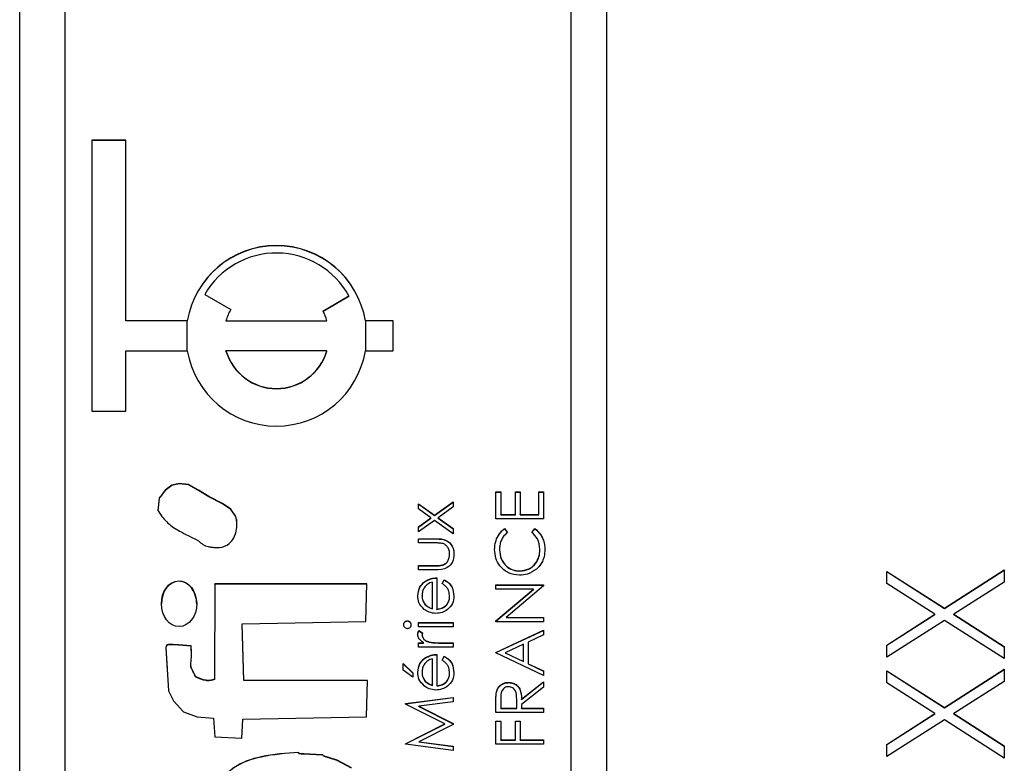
# Model space of a CAD drawing. Header units: millimetres. Extents: x 181 to 1242, y 71 to 1037.
# Tile 14 of 30: x 907.36 to 918.26, y 553.58 to 561.82. Entities that reach past the tile are written whole.
import ezdxf

# ---------------------------------------------------------------- set-up
doc = ezdxf.new("R2010")
doc.units = ezdxf.units.MM

msp = doc.modelspace()

# ---------------------------------------------------------------- linework, layer by layer
at = {"color": 7, "linetype": 'Continuous', "lineweight": 25}
for p, q in [((907.356, 543.987), (907.356, 583.083)), ((913.456, 582.675), (913.456, 542.689)), ((913.856, 542.689), (913.856, 582.675)), ((907.856, 580.676), (907.856, 544.688)), ((908.531, 560.482), (908.156, 560.482)), ((908.156, 560.482), (908.156, 557.483)), ((908.531, 560.48), (908.156, 560.48)), ((908.531, 558.483), (908.531, 560.482)), ((909.404, 558.775), (909.693, 558.608)), ((909.404, 558.772), (909.404, 558.775)), ((909.404, 558.772), (909.692, 558.606)), ((910.713, 558.591), (911.001, 558.758)), ((910.714, 558.589), (911.001, 558.755)), ((911.001, 558.755), (911.001, 558.758)), ((909.212, 558.483), (908.531, 558.483)), ((908.531, 558.481), (908.531, 558.483)), ((909.212, 558.481), (908.531, 558.481)), ((909.212, 558.481), (909.212, 558.483)), ((909.639, 558.481), (909.639, 558.483)), ((909.639, 558.483), (910.757, 558.483)), ((909.639, 558.481), (910.757, 558.481)), ((910.757, 558.481), (910.757, 558.483)), ((911.49, 558.483), (911.184, 558.483)), ((911.184, 558.481), (911.184, 558.483)), ((911.49, 558.481), (911.184, 558.481)), ((911.49, 558.15), (911.49, 558.483)), ((908.531, 557.483), (908.531, 558.15)), ((908.531, 558.15), (909.212, 558.15)), ((909.639, 558.147), (909.639, 558.15)), ((910.757, 558.15), (909.639, 558.15)), ((910.757, 558.147), (910.757, 558.15)), ((911.184, 558.15), (911.49, 558.15)), ((908.156, 557.483), (908.531, 557.483)), ((912.627, 556.59), (912.681, 556.59)), ((912.627, 556.291), (912.627, 556.59)), ((912.627, 556.587), (912.681, 556.587)), ((912.681, 556.59), (912.681, 556.339)), ((912.844, 556.59), (912.898, 556.59)), ((912.844, 556.339), (912.844, 556.59)), ((912.844, 556.587), (912.898, 556.587)), ((912.898, 556.59), (912.898, 556.339)), ((913.102, 556.59), (913.156, 556.59)), ((913.102, 556.339), (913.102, 556.59)), ((913.102, 556.587), (913.156, 556.587)), ((913.156, 556.59), (913.156, 556.291)), ((911.77, 556.458), (911.949, 556.33)), ((911.77, 556.402), (911.77, 556.458)), ((911.77, 556.455), (911.949, 556.328)), ((911.949, 556.33), (912.156, 556.478)), ((911.949, 556.328), (912.156, 556.476)), ((912.156, 556.478), (912.156, 556.422)), ((911.909, 556.302), (911.77, 556.402)), ((912.156, 556.422), (911.988, 556.302)), ((912.681, 556.339), (912.844, 556.339)), ((912.681, 556.336), (912.681, 556.339)), ((912.681, 556.336), (912.844, 556.336)), ((912.844, 556.336), (912.844, 556.339)), ((912.898, 556.339), (913.102, 556.339)), ((912.898, 556.336), (912.898, 556.339)), ((912.898, 556.336), (913.102, 556.336)), ((913.102, 556.336), (913.102, 556.339)), ((909.749, 556.315), (909.749, 556.317)), ((911.77, 556.203), (911.909, 556.302)), ((911.77, 556.2), (911.909, 556.299)), ((911.949, 556.274), (911.77, 556.146)), ((911.909, 556.299), (911.909, 556.302)), ((911.949, 556.328), (911.949, 556.33)), ((912.156, 556.126), (911.949, 556.274)), ((911.988, 556.302), (912.156, 556.182)), ((911.988, 556.299), (911.988, 556.302)), ((911.988, 556.299), (912.156, 556.18)), ((913.156, 556.291), (912.627, 556.291)), ((911.77, 556.146), (911.77, 556.203)), ((912.156, 556.182), (912.156, 556.126)), ((912.724, 556.183), (912.756, 556.141)), ((912.724, 556.18), (912.724, 556.183)), ((912.724, 556.18), (912.756, 556.139)), ((913.027, 556.141), (913.059, 556.183)), ((913.027, 556.139), (913.059, 556.18)), ((913.059, 556.18), (913.059, 556.183)), ((911.77, 556.071), (911.958, 556.071)), ((911.77, 556.024), (911.77, 556.071)), ((911.77, 556.069), (911.958, 556.069)), ((911.949, 556.024), (911.77, 556.024)), ((911.958, 556.069), (911.958, 556.071)), ((912.668, 555.946), (912.668, 555.949)), ((913.115, 555.95), (913.115, 555.952)), ((912.115, 555.897), (912.115, 555.899)), ((911.77, 555.773), (911.949, 555.773)), ((911.77, 555.726), (911.77, 555.773)), ((911.77, 555.77), (911.949, 555.77)), ((911.954, 555.726), (911.77, 555.726)), ((911.949, 555.77), (911.949, 555.773)), ((912.039, 555.778), (912.039, 555.781)), ((912.892, 555.712), (912.892, 555.715)), ((916.956, 555.709), (917.593, 555.302)), ((916.956, 555.575), (916.956, 555.709)), ((916.956, 555.706), (917.593, 555.299)), ((917.593, 555.302), (918.256, 555.726)), ((917.593, 555.299), (918.256, 555.723)), ((918.256, 555.726), (918.256, 555.591)), ((911.839, 555.593), (911.839, 555.595)), ((911.926, 555.297), (911.926, 555.59)), ((911.973, 555.637), (911.973, 555.292)), ((912.034, 555.575), (912.056, 555.617)), ((912.034, 555.572), (912.056, 555.614)), ((912.056, 555.614), (912.056, 555.617)), ((917.488, 555.234), (916.956, 555.575)), ((918.256, 555.591), (917.698, 555.234)), ((909.517, 555.572), (909.512, 554.516)), ((909.517, 555.569), (909.512, 554.513)), ((911.198, 555.572), (909.517, 555.572)), ((909.517, 555.569), (909.517, 555.572)), ((911.198, 555.569), (909.517, 555.569)), ((911.187, 555.155), (911.198, 555.572)), ((912.627, 555.559), (913.156, 555.559)), ((912.627, 555.511), (912.627, 555.559)), ((912.627, 555.556), (913.156, 555.556)), ((913.044, 555.511), (912.627, 555.511)), ((912.627, 555.162), (913.044, 555.511)), ((912.627, 555.159), (913.044, 555.509)), ((913.156, 555.548), (912.741, 555.199)), ((913.044, 555.509), (913.044, 555.511)), ((913.156, 555.559), (913.156, 555.548)), ((911.81, 555.44), (911.81, 555.442)), ((912.115, 555.43), (912.115, 555.433)), ((911.846, 555.34), (911.846, 555.343)), ((911.926, 555.294), (911.926, 555.297)), ((911.973, 555.289), (911.973, 555.292)), ((917.593, 555.299), (917.593, 555.302)), ((909.819, 555.128), (911.187, 555.155)), ((911.648, 555.16), (911.648, 555.163)), ((911.77, 555.142), (912.156, 555.142)), ((911.77, 555.095), (911.77, 555.142)), ((911.77, 555.14), (912.156, 555.14)), ((912.156, 555.142), (912.156, 555.095)), ((912.627, 555.152), (912.627, 555.162)), ((913.156, 555.152), (912.627, 555.152)), ((912.741, 555.199), (913.156, 555.199)), ((912.741, 555.197), (912.741, 555.199)), ((912.741, 555.197), (913.156, 555.197)), ((913.156, 555.199), (913.156, 555.152)), ((916.956, 554.894), (917.488, 555.234)), ((916.956, 554.891), (917.488, 555.232)), ((917.593, 555.167), (916.956, 554.759)), ((917.488, 555.232), (917.488, 555.234)), ((918.256, 554.743), (917.593, 555.167)), ((917.698, 555.234), (918.256, 554.877)), ((917.698, 555.232), (917.698, 555.234)), ((917.698, 555.232), (918.256, 554.875)), ((909.839, 554.504), (909.819, 555.128)), ((909.819, 555.126), (909.819, 555.128)), ((909.839, 554.501), (909.819, 555.126)), ((912.156, 555.095), (911.77, 555.095)), ((911.776, 555.054), (911.817, 555.028)), ((911.776, 555.052), (911.776, 555.054)), ((911.776, 555.052), (911.817, 555.026)), ((912.627, 554.813), (913.156, 555.057)), ((912.627, 554.81), (913.156, 555.054)), ((913.156, 555.057), (913.156, 555.005)), ((911.81, 555.001), (911.81, 555.004)), ((911.894, 554.924), (911.894, 554.927)), ((913.156, 555.005), (912.987, 554.927)), ((912.987, 554.927), (912.987, 554.687)), ((909.255, 554.883), (909.255, 554.885)), ((909.255, 554.833), (909.255, 554.883)), ((911.77, 554.919), (911.826, 554.919)), ((911.77, 554.871), (911.77, 554.919)), ((911.77, 554.916), (911.826, 554.916)), ((912.156, 554.871), (911.77, 554.871)), ((911.826, 554.916), (911.826, 554.919)), ((912.026, 554.919), (912.156, 554.919)), ((912.026, 554.916), (912.026, 554.919)), ((912.026, 554.916), (912.156, 554.916)), ((912.156, 554.919), (912.156, 554.871)), ((912.627, 554.806), (912.627, 554.813)), ((912.932, 554.902), (912.73, 554.809)), ((912.932, 554.713), (912.932, 554.902)), ((916.956, 554.759), (916.956, 554.894)), ((918.256, 554.877), (918.256, 554.743)), ((911.839, 554.745), (911.839, 554.748)), ((911.926, 554.449), (911.926, 554.742)), ((911.973, 554.79), (911.973, 554.444)), ((912.034, 554.727), (912.056, 554.769)), ((912.034, 554.725), (912.056, 554.767)), ((912.056, 554.767), (912.056, 554.769)), ((913.156, 554.555), (912.627, 554.806)), ((912.73, 554.809), (912.932, 554.713)), ((912.73, 554.806), (912.73, 554.809)), ((912.73, 554.806), (912.932, 554.711)), ((912.932, 554.711), (912.932, 554.713)), ((909.252, 554.663), (909.252, 554.661)), ((911.6, 554.688), (911.708, 554.586)), ((911.6, 554.614), (911.6, 554.688)), ((911.6, 554.685), (911.708, 554.584)), ((911.708, 554.539), (911.6, 554.614)), ((911.81, 554.592), (911.81, 554.594)), ((912.987, 554.687), (913.156, 554.607)), ((912.987, 554.685), (912.987, 554.687)), ((912.987, 554.685), (913.156, 554.604)), ((913.156, 554.607), (913.156, 554.555)), ((916.956, 554.609), (917.593, 554.202)), ((916.956, 554.475), (916.956, 554.609)), ((916.956, 554.607), (917.593, 554.199)), ((917.593, 554.202), (918.256, 554.626)), ((917.593, 554.199), (918.256, 554.624)), ((918.256, 554.626), (918.256, 554.492)), ((909.303, 554.541), (909.303, 554.544)), ((909.512, 554.513), (909.512, 554.516)), ((911.207, 554.501), (909.839, 554.504)), ((909.839, 554.501), (909.839, 554.504)), ((911.207, 554.499), (909.839, 554.501)), ((911.196, 554.1), (911.207, 554.501)), ((911.708, 554.586), (911.708, 554.539)), ((911.846, 554.492), (911.846, 554.495)), ((912.115, 554.582), (912.115, 554.585)), ((912.912, 554.293), (913.156, 554.487)), ((912.912, 554.29), (913.156, 554.485)), ((913.156, 554.487), (913.156, 554.429)), ((918.256, 554.492), (917.698, 554.135)), ((911.926, 554.446), (911.926, 554.449)), ((911.973, 554.441), (911.973, 554.444)), ((912.769, 554.478), (912.769, 554.481)), ((913.156, 554.429), (912.912, 554.234)), ((917.488, 554.135), (916.956, 554.475)), ((911.627, 554.245), (912.156, 554.315)), ((911.627, 554.242), (912.156, 554.312)), ((912.156, 554.267), (911.775, 554.217)), ((912.156, 554.315), (912.156, 554.267)), ((912.634, 554.371), (912.634, 554.374)), ((912.681, 554.295), (912.681, 554.196)), ((912.858, 554.293), (912.858, 554.294)), ((912.858, 554.196), (912.858, 554.293)), ((912.858, 554.29), (912.858, 554.293)), ((912.858, 554.193), (912.858, 554.29)), ((912.912, 554.29), (912.912, 554.293)), ((911.627, 554.238), (911.627, 554.245)), ((912.061, 554.02), (911.627, 554.238)), ((911.775, 554.217), (912.156, 554.026)), ((911.775, 554.214), (911.775, 554.217)), ((911.775, 554.214), (912.156, 554.023)), ((912.627, 554.148), (912.627, 554.254)), ((912.681, 554.196), (912.858, 554.196)), ((912.681, 554.193), (912.681, 554.196)), ((912.681, 554.193), (912.858, 554.193)), ((912.858, 554.193), (912.858, 554.196)), ((912.912, 554.234), (912.912, 554.196)), ((912.912, 554.196), (913.156, 554.196)), ((912.912, 554.193), (912.912, 554.196)), ((912.912, 554.193), (913.156, 554.193)), ((913.156, 554.196), (913.156, 554.148)), ((917.593, 554.199), (917.593, 554.202)), ((909.501, 554.085), (909.517, 553.877)), ((909.815, 553.864), (909.828, 554.073)), ((909.828, 554.073), (911.196, 554.1)), ((913.156, 554.148), (912.627, 554.148)), ((912.627, 554.053), (912.681, 554.053)), ((912.627, 553.796), (912.627, 554.053)), ((912.627, 554.051), (912.681, 554.051)), ((912.681, 554.053), (912.681, 553.843)), ((912.844, 554.053), (912.898, 554.053)), ((912.844, 553.843), (912.844, 554.053)), ((912.844, 554.051), (912.898, 554.051)), ((912.898, 554.053), (912.898, 553.843)), ((916.956, 553.794), (917.488, 554.135)), ((916.956, 553.792), (917.488, 554.132)), ((917.593, 554.067), (916.956, 553.66)), ((917.488, 554.132), (917.488, 554.135)), ((918.256, 553.643), (917.593, 554.067)), ((917.698, 554.135), (918.256, 553.778)), ((917.698, 554.132), (917.698, 554.135)), ((917.698, 554.132), (918.256, 553.775)), ((911.627, 553.802), (912.061, 554.02)), ((911.627, 553.799), (912.061, 554.017)), ((912.156, 554.015), (911.775, 553.823)), ((912.061, 554.017), (912.061, 554.02)), ((912.156, 554.026), (912.156, 554.015)), ((909.517, 553.877), (909.815, 553.864)), ((912.681, 553.843), (912.844, 553.843)), ((912.681, 553.84), (912.681, 553.843)), ((912.681, 553.84), (912.844, 553.84)), ((912.844, 553.84), (912.844, 553.843)), ((912.898, 553.843), (913.156, 553.843)), ((912.898, 553.84), (912.898, 553.843)), ((912.898, 553.84), (913.156, 553.84)), ((913.156, 553.843), (913.156, 553.796)), ((911.627, 553.795), (911.627, 553.802)), ((912.156, 553.725), (911.627, 553.795)), ((911.775, 553.823), (912.156, 553.773)), ((911.775, 553.821), (911.775, 553.823)), ((911.775, 553.821), (912.156, 553.77)), ((912.156, 553.773), (912.156, 553.725)), ((913.156, 553.796), (912.627, 553.796)), ((916.956, 553.66), (916.956, 553.794)), ((918.256, 553.778), (918.256, 553.643)), ((910.441, 553.704), (910.441, 553.706))]:
    msp.add_line(p, q, dxfattribs=at)
at = {"color": 8, "linetype": 'Continuous', "lineweight": 25}
for p, q in [((909.212, 558.15), (909.212, 558.481)), ((911.184, 558.481), (911.184, 558.15))]:
    msp.add_line(p, q, dxfattribs=at)
at = {"color": 7, "linetype": 'Continuous', "lineweight": 25, "flags": 128}
for points in [[(909.749, 556.317), (909.693, 556.398), (909.6, 556.461), (909.449, 556.538), (909.336, 556.608), (909.225, 556.669), (909.12, 556.681), (909.039, 556.664), (908.966, 556.607), (908.936, 556.569), (908.924, 556.549), (908.914, 556.533), (908.905, 556.526), (908.901, 556.522), (908.9, 556.52), (908.899, 556.519), (908.899, 556.518), (908.899, 556.518), (908.899, 556.518), (908.899, 556.518), (908.899, 556.518), (908.899, 556.518), (908.899, 556.518), (908.885, 556.384)], [(909.749, 556.315), (909.693, 556.395), (909.6, 556.458), (909.449, 556.535), (909.336, 556.605), (909.225, 556.667), (909.12, 556.679), (909.039, 556.661), (908.966, 556.605), (908.936, 556.566), (908.924, 556.547), (908.914, 556.53), (908.905, 556.523), (908.901, 556.519), (908.9, 556.517), (908.899, 556.516), (908.899, 556.516), (908.899, 556.515), (908.899, 556.515), (908.899, 556.515), (908.899, 556.515), (908.899, 556.515), (908.899, 556.515), (908.885, 556.381)], [(909.255, 554.885), (909.114, 554.895), (909.052, 554.898), (909.024, 554.898), (909.003, 554.898), (908.992, 554.895), (908.983, 554.888), (908.976, 554.877), (908.974, 554.872), (908.973, 554.87), (908.973, 554.869), (908.973, 554.868), (908.973, 554.868), (908.973, 554.868), (908.973, 554.868), (908.973, 554.868), (908.973, 554.868), (908.973, 554.868), (909.002, 554.386), (909.06, 554.278), (909.169, 554.156), (909.32, 554.099), (909.501, 554.085)], [(909.255, 554.883), (909.114, 554.892), (909.052, 554.895), (909.024, 554.895), (909.003, 554.895), (908.992, 554.893), (908.983, 554.886), (908.976, 554.875), (908.974, 554.87), (908.973, 554.867), (908.973, 554.866), (908.973, 554.866), (908.973, 554.866), (908.973, 554.866), (908.973, 554.866), (908.973, 554.865), (908.973, 554.865), (908.973, 554.865), (908.988, 554.617)], [(911.031, 553.533), (910.869, 553.618), (910.79, 553.644), (910.753, 553.655), (910.737, 553.66), (910.73, 553.663), (910.724, 553.664), (910.72, 553.667), (910.717, 553.672), (910.713, 553.677), (910.711, 553.679), (910.71, 553.679), (910.709, 553.679), (910.709, 553.679), (910.709, 553.679), (910.709, 553.679), (910.709, 553.679), (910.709, 553.679), (910.709, 553.679), (910.567, 553.686), (910.505, 553.688), (910.477, 553.69), (910.465, 553.691), (910.456, 553.692), (910.451, 553.694), (910.448, 553.698), (910.441, 553.706)], [(911.031, 553.53), (910.869, 553.615), (910.79, 553.641), (910.753, 553.652), (910.737, 553.658), (910.73, 553.66), (910.724, 553.662), (910.72, 553.665), (910.717, 553.67), (910.713, 553.675), (910.711, 553.676), (910.71, 553.676), (910.709, 553.676), (910.709, 553.676), (910.709, 553.676), (910.709, 553.676), (910.709, 553.676), (910.709, 553.676), (910.709, 553.676), (910.567, 553.683), (910.505, 553.685), (910.477, 553.687), (910.465, 553.688), (910.456, 553.689), (910.451, 553.691), (910.448, 553.695), (910.441, 553.704)]]:
    msp.add_lwpolyline(points, dxfattribs=at)
at = {"color": 7, "linetype": 'Continuous', "lineweight": 25}
for centre, radius, start, end in [((910.198, 558.316), 1, 9.6103, 170.3897), ((910.198, 558.314), 1, 9.6103, 170.3897), ((910.198, 558.316), 0.917, 28.7944, 149.9848), ((910.198, 558.317), 0.583, 149.9914, 163.3929), ((910.198, 558.317), 0.583, 16.607, 28.089), ((910.198, 558.317), 1, 189.6103, 350.3897), ((910.198, 558.317), 0.583, 196.6178, 343.3822), ((910.198, 558.314), 0.583, 196.6178, 343.3822)]:
    msp.add_arc(centre, radius, start, end, dxfattribs=at)
msp.add_ellipse((909.12, 555.351), major_axis=(-0.002, 0.252), ratio=0.776311, dxfattribs=at)
for start_param, end_param in [(6.283174, 7.843209), (4.701616, 6.283174)]:
    msp.add_ellipse((909.12, 555.348), major_axis=(-0.002, 0.252), ratio=0.776311, start_param=start_param, end_param=end_param, dxfattribs=at)
for points, knots in [([(908.885, 556.384), (908.915, 556.339), (908.975, 556.249), (909.106, 556.165), (909.226, 556.1), (909.324, 556.059), (909.383, 556.005), (909.436, 555.983), (909.484, 555.977), (909.526, 555.971), (909.593, 555.972), (909.672, 556.003), (909.73, 556.078), (909.757, 556.155), (909.765, 556.237), (909.754, 556.291), (909.749, 556.317)], [0, 0, 0, 0, 0.127527, 0.252262, 0.364104, 0.452112, 0.502009, 0.551538, 0.585124, 0.618565, 0.651733, 0.743689, 0.806528, 0.870984, 0.93641, 1, 1, 1, 1]), ([(909.76, 556.223), (909.76, 556.227), (909.764, 556.258), (909.756, 556.288), (909.749, 556.315)], [0, 0, 0, 0, 0.129202, 1, 1, 1, 1]), ([(912.613, 555.952), (912.616, 555.982), (912.619, 556.032), (912.646, 556.096), (912.679, 556.145), (912.709, 556.17), (912.724, 556.183)], [0, 0, 0, 0, 0.33969, 0.55984, 0.77993, 1, 1, 1, 1]), ([(912.613, 555.949), (912.616, 555.98), (912.619, 556.029), (912.646, 556.094), (912.679, 556.143), (912.709, 556.168), (912.724, 556.18)], [0, 0, 0, 0, 0.33969, 0.55984, 0.77993, 1, 1, 1, 1]), ([(912.756, 556.141), (912.738, 556.124), (912.708, 556.096), (912.683, 556.044), (912.67, 555.997), (912.668, 555.965), (912.668, 555.949)], [0, 0, 0, 0, 0.339327, 0.559466, 0.779727, 1, 1, 1, 1]), ([(913.115, 555.952), (913.111, 555.993), (913.102, 556.066), (913.05, 556.118), (913.027, 556.141)], [0, 0, 0, 0, 0.558772, 1, 1, 1, 1]), ([(913.059, 556.183), (913.081, 556.163), (913.119, 556.129), (913.15, 556.067), (913.167, 556.011), (913.169, 555.972), (913.17, 555.953)], [0, 0, 0, 0, 0.339341, 0.559515, 0.77972, 1, 1, 1, 1]), ([(913.059, 556.18), (913.081, 556.16), (913.119, 556.127), (913.15, 556.065), (913.167, 556.008), (913.169, 555.97), (913.17, 555.95)], [0, 0, 0, 0, 0.339341, 0.559515, 0.77972, 1, 1, 1, 1]), ([(912.043, 556.016), (912.026, 556.019), (911.994, 556.024), (911.963, 556.024), (911.949, 556.024)], [0, 0, 0, 0, 0.559371, 1, 1, 1, 1]), ([(911.958, 556.071), (911.987, 556.071), (912.044, 556.07), (912.12, 556.033), (912.159, 555.967), (912.162, 555.922), (912.163, 555.899)], [0, 0, 0, 0, 0.281501, 0.559646, 0.779298, 1, 1, 1, 1]), ([(911.958, 556.069), (911.987, 556.068), (912.044, 556.068), (912.12, 556.03), (912.159, 555.964), (912.162, 555.919), (912.163, 555.896)], [0, 0, 0, 0, 0.281501, 0.559646, 0.779298, 1, 1, 1, 1]), ([(912.115, 555.899), (912.115, 555.913), (912.113, 555.941), (912.097, 555.976), (912.073, 556.002), (912.053, 556.012), (912.043, 556.016)], [0, 0, 0, 0, 0.2802697, 0.5600069, 0.7800741, 1, 1, 1, 1]), ([(912.889, 555.667), (912.847, 555.672), (912.764, 555.682), (912.673, 555.76), (912.621, 555.854), (912.616, 555.919), (912.613, 555.952)], [0, 0, 0, 0, 0.279512, 0.55908, 0.779374, 1, 1, 1, 1]), ([(912.668, 555.949), (912.672, 555.915), (912.679, 555.848), (912.737, 555.769), (912.812, 555.722), (912.866, 555.717), (912.892, 555.715)], [0, 0, 0, 0, 0.2798558, 0.5595188, 0.7796855, 1, 1, 1, 1]), ([(912.668, 555.946), (912.672, 555.913), (912.679, 555.845), (912.737, 555.766), (912.812, 555.719), (912.866, 555.715), (912.892, 555.712)], [0, 0, 0, 0, 0.279856, 0.559519, 0.779686, 1, 1, 1, 1]), ([(912.892, 555.715), (912.926, 555.719), (912.995, 555.727), (913.069, 555.793), (913.11, 555.872), (913.114, 555.925), (913.115, 555.952)], [0, 0, 0, 0, 0.279434, 0.558921, 0.779283, 1, 1, 1, 1]), ([(912.892, 555.712), (912.926, 555.716), (912.995, 555.724), (913.069, 555.791), (913.11, 555.869), (913.114, 555.923), (913.115, 555.95)], [0, 0, 0, 0, 0.279434, 0.558921, 0.779283, 1, 1, 1, 1]), ([(913.17, 555.953), (913.168, 555.925), (913.166, 555.879), (913.144, 555.819), (913.116, 555.772), (913.09, 555.747), (913.077, 555.734)], [0, 0, 0, 0, 0.339838, 0.559927, 0.779959, 1, 1, 1, 1]), ([(912.163, 555.899), (912.161, 555.869), (912.156, 555.811), (912.079, 555.729), (912.002, 555.727), (911.954, 555.726)], [0, 0, 0, 0, 0.28097, 0.559785, 1, 1, 1, 1]), ([(912.039, 555.781), (912.052, 555.786), (912.078, 555.798), (912.109, 555.841), (912.113, 555.877), (912.115, 555.899)], [0, 0, 0, 0, 0.280117, 0.560544, 1, 1, 1, 1]), ([(912.039, 555.778), (912.052, 555.784), (912.078, 555.796), (912.109, 555.838), (912.113, 555.874), (912.115, 555.897)], [0, 0, 0, 0, 0.280117, 0.560544, 1, 1, 1, 1]), ([(911.949, 555.773), (911.966, 555.773), (911.996, 555.773), (912.026, 555.778), (912.039, 555.781)], [0, 0, 0, 0, 0.560377, 1, 1, 1, 1]), ([(911.949, 555.77), (911.966, 555.77), (911.996, 555.77), (912.026, 555.776), (912.039, 555.778)], [0, 0, 0, 0, 0.560377, 1, 1, 1, 1]), ([(913.077, 555.734), (913.045, 555.713), (912.988, 555.673), (912.919, 555.669), (912.889, 555.667)], [0, 0, 0, 0, 0.559029, 1, 1, 1, 1]), ([(911.763, 555.44), (911.767, 555.474), (911.774, 555.536), (911.819, 555.577), (911.839, 555.595)], [0, 0, 0, 0, 0.5589188, 1, 1, 1, 1]), ([(911.763, 555.437), (911.767, 555.471), (911.774, 555.533), (911.819, 555.574), (911.839, 555.593)], [0, 0, 0, 0, 0.558919, 1, 1, 1, 1]), ([(911.926, 555.59), (911.907, 555.584), (911.871, 555.573), (911.834, 555.532), (911.814, 555.487), (911.811, 555.457), (911.81, 555.442)], [0, 0, 0, 0, 0.2801382, 0.5591944, 0.7795977, 1, 1, 1, 1]), ([(911.839, 555.595), (911.862, 555.609), (911.904, 555.634), (911.952, 555.636), (911.973, 555.637)], [0, 0, 0, 0, 0.558897, 1, 1, 1, 1]), ([(911.839, 555.593), (911.862, 555.607), (911.904, 555.631), (911.952, 555.634), (911.973, 555.635)], [0, 0, 0, 0, 0.558897, 1, 1, 1, 1]), ([(912.115, 555.433), (912.114, 555.452), (912.11, 555.484), (912.091, 555.525), (912.065, 555.553), (912.044, 555.568), (912.034, 555.575)], [0, 0, 0, 0, 0.3394652, 0.5596261, 0.7794983, 1, 1, 1, 1]), ([(912.056, 555.617), (912.074, 555.606), (912.109, 555.585), (912.154, 555.524), (912.159, 555.471), (912.163, 555.439)], [0, 0, 0, 0, 0.280919, 0.561407, 1, 1, 1, 1]), ([(912.056, 555.614), (912.074, 555.604), (912.109, 555.582), (912.154, 555.521), (912.159, 555.468), (912.163, 555.436)], [0, 0, 0, 0, 0.280919, 0.561407, 1, 1, 1, 1]), ([(911.835, 555.289), (911.811, 555.312), (911.77, 555.355), (911.765, 555.414), (911.763, 555.44)], [0, 0, 0, 0, 0.558577, 1, 1, 1, 1]), ([(911.81, 555.442), (911.812, 555.422), (911.815, 555.385), (911.837, 555.356), (911.846, 555.343)], [0, 0, 0, 0, 0.559458, 1, 1, 1, 1]), ([(911.81, 555.44), (911.812, 555.419), (911.815, 555.382), (911.837, 555.353), (911.846, 555.34)], [0, 0, 0, 0, 0.5594582, 1, 1, 1, 1]), ([(912.163, 555.439), (912.16, 555.409), (912.155, 555.35), (912.099, 555.287), (912.033, 555.25), (911.987, 555.246), (911.964, 555.244)], [0, 0, 0, 0, 0.279885, 0.558859, 0.779462, 1, 1, 1, 1]), ([(911.973, 555.292), (911.994, 555.294), (912.036, 555.299), (912.083, 555.336), (912.111, 555.383), (912.114, 555.416), (912.115, 555.433)], [0, 0, 0, 0, 0.279963, 0.559359, 0.779526, 1, 1, 1, 1]), ([(911.973, 555.289), (911.994, 555.291), (912.036, 555.296), (912.083, 555.334), (912.111, 555.381), (912.114, 555.414), (912.115, 555.43)], [0, 0, 0, 0, 0.279963, 0.559359, 0.779526, 1, 1, 1, 1]), ([(911.964, 555.244), (911.938, 555.246), (911.891, 555.251), (911.852, 555.277), (911.835, 555.289)], [0, 0, 0, 0, 0.5594271, 1, 1, 1, 1]), ([(911.846, 555.343), (911.86, 555.331), (911.883, 555.31), (911.912, 555.301), (911.926, 555.297)], [0, 0, 0, 0, 0.558795, 1, 1, 1, 1]), ([(911.846, 555.34), (911.86, 555.328), (911.883, 555.308), (911.912, 555.298), (911.926, 555.294)], [0, 0, 0, 0, 0.558795, 1, 1, 1, 1]), ([(911.607, 555.118), (911.607, 555.125), (911.609, 555.137), (911.619, 555.152), (911.633, 555.161), (911.643, 555.162), (911.648, 555.163)], [0, 0, 0, 0, 0.279869, 0.559866, 0.779911, 1, 1, 1, 1]), ([(911.607, 555.116), (911.607, 555.122), (911.609, 555.135), (911.619, 555.149), (911.633, 555.159), (911.643, 555.16), (911.648, 555.16)], [0, 0, 0, 0, 0.279869, 0.559866, 0.779911, 1, 1, 1, 1]), ([(911.648, 555.163), (911.654, 555.162), (911.666, 555.16), (911.679, 555.147), (911.687, 555.133), (911.688, 555.123), (911.688, 555.118)], [0, 0, 0, 0, 0.27916, 0.558862, 0.779356, 1, 1, 1, 1]), ([(911.648, 555.16), (911.654, 555.159), (911.666, 555.157), (911.679, 555.145), (911.687, 555.131), (911.688, 555.121), (911.688, 555.116)], [0, 0, 0, 0, 0.27916, 0.558862, 0.779356, 1, 1, 1, 1]), ([(911.648, 555.075), (911.641, 555.075), (911.629, 555.077), (911.616, 555.09), (911.608, 555.104), (911.607, 555.114), (911.607, 555.118)], [0, 0, 0, 0, 0.2792893, 0.5588967, 0.7794517, 1, 1, 1, 1]), ([(911.688, 555.118), (911.687, 555.112), (911.686, 555.1), (911.676, 555.086), (911.662, 555.076), (911.652, 555.075), (911.648, 555.075)], [0, 0, 0, 0, 0.279784, 0.559698, 0.779921, 1, 1, 1, 1]), ([(911.763, 555.013), (911.764, 555.021), (911.765, 555.036), (911.773, 555.049), (911.776, 555.054)], [0, 0, 0, 0, 0.559243, 1, 1, 1, 1]), ([(911.763, 555.01), (911.764, 555.018), (911.765, 555.033), (911.773, 555.046), (911.776, 555.052)], [0, 0, 0, 0, 0.559243, 1, 1, 1, 1]), ([(911.817, 555.028), (911.815, 555.024), (911.811, 555.016), (911.811, 555.008), (911.81, 555.004)], [0, 0, 0, 0, 0.560396, 1, 1, 1, 1]), ([(911.826, 554.919), (911.808, 554.932), (911.783, 554.95), (911.765, 554.987), (911.764, 555.004), (911.763, 555.013)], [0, 0, 0, 0, 0.558788, 0.779481, 1, 1, 1, 1]), ([(911.81, 555.004), (911.813, 554.993), (911.818, 554.97), (911.849, 554.941), (911.877, 554.933), (911.894, 554.927)], [0, 0, 0, 0, 0.278336, 0.558768, 1, 1, 1, 1]), ([(911.81, 555.001), (911.813, 554.99), (911.818, 554.968), (911.849, 554.939), (911.877, 554.93), (911.894, 554.924)], [0, 0, 0, 0, 0.278336, 0.558768, 1, 1, 1, 1]), ([(911.894, 554.927), (911.918, 554.924), (911.962, 554.918), (912.007, 554.918), (912.026, 554.919)], [0, 0, 0, 0, 0.559636, 1, 1, 1, 1]), ([(911.894, 554.924), (911.918, 554.921), (911.962, 554.916), (912.007, 554.916), (912.026, 554.916)], [0, 0, 0, 0, 0.559636, 1, 1, 1, 1]), ([(909.303, 554.544), (909.291, 554.571), (909.274, 554.607), (909.246, 554.661), (909.262, 554.752), (909.258, 554.828), (909.255, 554.885)], [0, 0, 0, 0, 0.254867, 0.341367, 0.507922, 1, 1, 1, 1]), ([(911.763, 554.592), (911.767, 554.626), (911.774, 554.688), (911.819, 554.729), (911.839, 554.748)], [0, 0, 0, 0, 0.558919, 1, 1, 1, 1]), ([(911.763, 554.589), (911.767, 554.624), (911.774, 554.685), (911.819, 554.727), (911.839, 554.745)], [0, 0, 0, 0, 0.558919, 1, 1, 1, 1]), ([(911.926, 554.742), (911.907, 554.736), (911.871, 554.725), (911.834, 554.684), (911.814, 554.639), (911.811, 554.609), (911.81, 554.594)], [0, 0, 0, 0, 0.280138, 0.559194, 0.779598, 1, 1, 1, 1]), ([(911.839, 554.748), (911.862, 554.761), (911.904, 554.786), (911.952, 554.789), (911.973, 554.79)], [0, 0, 0, 0, 0.558897, 1, 1, 1, 1]), ([(911.839, 554.745), (911.862, 554.759), (911.904, 554.783), (911.952, 554.786), (911.973, 554.787)], [0, 0, 0, 0, 0.558897, 1, 1, 1, 1]), ([(912.115, 554.585), (912.114, 554.604), (912.11, 554.636), (912.091, 554.677), (912.065, 554.706), (912.044, 554.72), (912.034, 554.727)], [0, 0, 0, 0, 0.3394652, 0.5596261, 0.7794983, 1, 1, 1, 1]), ([(912.056, 554.769), (912.074, 554.759), (912.109, 554.737), (912.154, 554.676), (912.159, 554.623), (912.163, 554.591)], [0, 0, 0, 0, 0.280919, 0.561407, 1, 1, 1, 1]), ([(912.056, 554.767), (912.074, 554.756), (912.109, 554.734), (912.154, 554.674), (912.159, 554.621), (912.163, 554.588)], [0, 0, 0, 0, 0.280919, 0.561407, 1, 1, 1, 1]), ([(909.303, 554.541), (909.292, 554.569), (909.277, 554.605), (909.251, 554.644), (909.252, 554.657), (909.253, 554.661)], [0, 0, 0, 0, 0.688573, 0.92227, 1, 1, 1, 1]), ([(911.81, 554.594), (911.812, 554.574), (911.815, 554.537), (911.837, 554.508), (911.846, 554.495)], [0, 0, 0, 0, 0.559458, 1, 1, 1, 1]), ([(909.512, 554.516), (909.498, 554.511), (909.469, 554.501), (909.395, 554.502), (909.341, 554.526), (909.303, 554.544)], [0, 0, 0, 0, 0.199081, 0.426805, 1, 1, 1, 1]), ([(909.512, 554.513), (909.498, 554.509), (909.469, 554.498), (909.395, 554.499), (909.341, 554.524), (909.303, 554.541)], [0, 0, 0, 0, 0.199081, 0.426805, 1, 1, 1, 1]), ([(911.835, 554.441), (911.811, 554.465), (911.77, 554.507), (911.765, 554.566), (911.763, 554.592)], [0, 0, 0, 0, 0.558577, 1, 1, 1, 1]), ([(911.81, 554.592), (911.812, 554.571), (911.815, 554.535), (911.837, 554.505), (911.846, 554.492)], [0, 0, 0, 0, 0.5594582, 1, 1, 1, 1]), ([(911.846, 554.495), (911.86, 554.483), (911.883, 554.463), (911.912, 554.453), (911.926, 554.449)], [0, 0, 0, 0, 0.558795, 1, 1, 1, 1]), ([(911.846, 554.492), (911.86, 554.481), (911.883, 554.46), (911.912, 554.45), (911.926, 554.446)], [0, 0, 0, 0, 0.5587953, 1, 1, 1, 1]), ([(912.163, 554.591), (912.16, 554.561), (912.155, 554.503), (912.099, 554.439), (912.033, 554.403), (911.987, 554.398), (911.964, 554.396)], [0, 0, 0, 0, 0.279885, 0.558859, 0.779462, 1, 1, 1, 1]), ([(911.973, 554.444), (911.994, 554.446), (912.036, 554.451), (912.083, 554.489), (912.111, 554.535), (912.114, 554.568), (912.115, 554.585)], [0, 0, 0, 0, 0.279963, 0.559359, 0.779526, 1, 1, 1, 1]), ([(911.973, 554.441), (911.994, 554.444), (912.036, 554.449), (912.083, 554.486), (912.111, 554.533), (912.114, 554.566), (912.115, 554.582)], [0, 0, 0, 0, 0.279963, 0.559359, 0.779526, 1, 1, 1, 1]), ([(911.964, 554.396), (911.938, 554.399), (911.891, 554.403), (911.852, 554.429), (911.835, 554.441)], [0, 0, 0, 0, 0.559427, 1, 1, 1, 1]), ([(912.634, 554.374), (912.64, 554.391), (912.651, 554.424), (912.686, 554.459), (912.727, 554.478), (912.755, 554.48), (912.769, 554.481)], [0, 0, 0, 0, 0.279797, 0.5595, 0.779626, 1, 1, 1, 1]), ([(912.634, 554.371), (912.64, 554.388), (912.651, 554.421), (912.686, 554.456), (912.727, 554.475), (912.755, 554.477), (912.769, 554.478)], [0, 0, 0, 0, 0.279797, 0.5595, 0.779626, 1, 1, 1, 1]), ([(912.768, 554.433), (912.761, 554.433), (912.745, 554.431), (912.724, 554.421), (912.706, 554.406), (912.68, 554.367), (912.681, 554.327), (912.681, 554.295)], [0, 0, 0, 0, 0.1253074, 0.250617, 0.3759543, 0.5012806, 1, 1, 1, 1]), ([(912.858, 554.293), (912.858, 554.325), (912.858, 554.366), (912.832, 554.406), (912.808, 554.427), (912.784, 554.431), (912.768, 554.433)], [0, 0, 0, 0, 0.499827, 0.625498, 0.751208, 1, 1, 1, 1]), ([(912.769, 554.481), (912.785, 554.479), (912.819, 554.476), (912.863, 554.45), (912.908, 554.391), (912.91, 554.333), (912.912, 554.293)], [0, 0, 0, 0, 0.18712, 0.373979, 0.560911, 1, 1, 1, 1]), ([(912.769, 554.478), (912.785, 554.477), (912.819, 554.474), (912.863, 554.448), (912.908, 554.388), (912.91, 554.331), (912.912, 554.29)], [0, 0, 0, 0, 0.18712, 0.373979, 0.560911, 1, 1, 1, 1]), ([(912.627, 554.254), (912.627, 554.277), (912.627, 554.317), (912.632, 554.356), (912.634, 554.374)], [0, 0, 0, 0, 0.5602397, 1, 1, 1, 1]), ([(912.627, 554.252), (912.627, 554.274), (912.627, 554.314), (912.632, 554.354), (912.634, 554.371)], [0, 0, 0, 0, 0.5602397, 1, 1, 1, 1]), ([(910.441, 553.706), (910.303, 553.696), (910.058, 553.678), (909.759, 553.579), (909.589, 553.415), (909.52, 553.239), (909.488, 553.059), (909.473, 552.857), (909.515, 552.652), (909.571, 552.48), (909.636, 552.389), (909.668, 552.356), (909.683, 552.342), (909.689, 552.337), (909.692, 552.334), (909.694, 552.333), (909.694, 552.332), (909.694, 552.332), (909.694, 552.332), (909.768, 552.267), (909.967, 552.178), (910.289, 552.134), (910.609, 552.151), (910.871, 552.21), (911.049, 552.326), (911.117, 552.418), (911.151, 552.464)], [0, 0, 0, 0, 0.113209, 0.201601, 0.250415, 0.301493, 0.3534, 0.400591, 0.46626, 0.52384, 0.546775, 0.556954, 0.561411, 0.563364, 0.564221, 0.564597, 0.564763, 0.564836, 0.564868, 0.564893, 0.645341, 0.737242, 0.829297, 0.907013, 0.953889, 1, 1, 1, 1]), ([(910.441, 553.704), (910.303, 553.694), (910.058, 553.676), (909.759, 553.577), (909.589, 553.413), (909.52, 553.237), (909.486, 553.061), (909.483, 552.944), (909.482, 552.891)], [0, 0, 0, 0, 0.285179, 0.507841, 0.630804, 0.759472, 0.890227, 1, 1, 1, 1])]:
    msp.add_open_spline(points, degree=3, knots=knots, dxfattribs=at)

doc.saveas('drawing.dxf')
